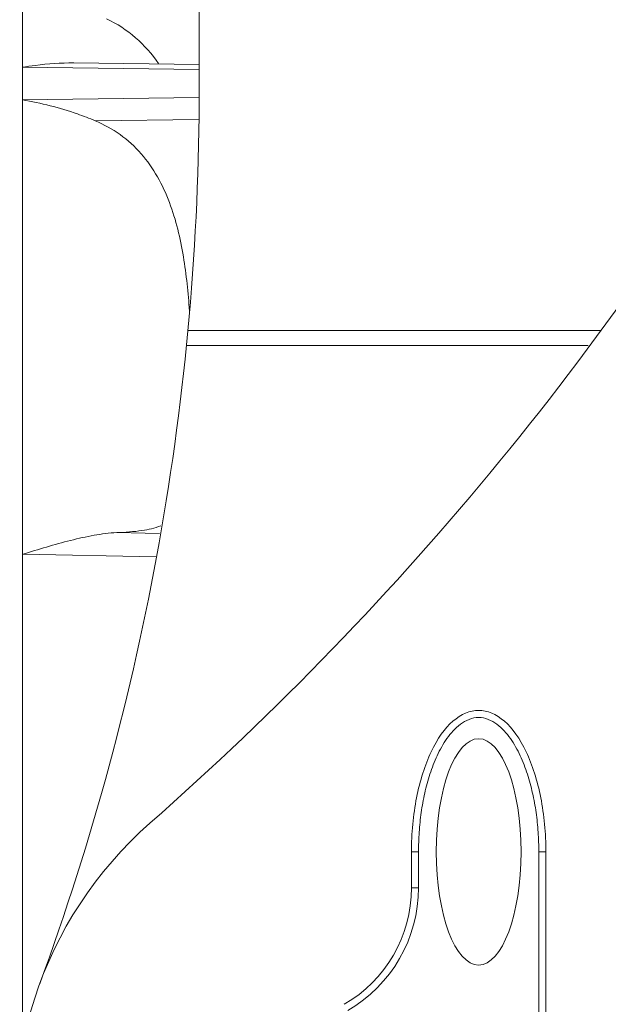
# Model space of a CAD drawing. Header units: millimetres. Extents: x 29035 to 30443, y 1864 to 2860.
# Tile 18 of 55: x 29738 to 29780, y 2496 to 2566. Entities that reach past the tile are written whole.
import ezdxf

# ---------------------------------------------------------------- set-up
doc = ezdxf.new("R2010")
doc.units = ezdxf.units.MM
doc.layers.add('\\M+5CFB8\\M+5CAB5\\M+5CFDF', color=7, linetype='Continuous', lineweight=13)
doc.dimstyles.new('ISO-25', dxfattribs={"dimtxt": 13, "dimasz": 12, "dimexe": 3.5, "dimexo": 0, "dimgap": 3.5, "dimtad": 1, "dimtxsty": 'Standard', "dimcen": 2.5, "dimadec": 0, "dimazin": 0, "dimtfac": 1, "dimtmove": 0, "dimatfit": 3, "dimfxl": 0, "dimarcsym": 0})

# ---------------------------------------------------------------- blocks, each defined once
blk = doc.blocks.new('*D8')
at = {"layer": '\\M+5CFB8\\M+5CAB5\\M+5CFDF', "color": 0, "lineweight": -2}
for p, q in [((29772.078, 2640.963), (29922.992, 2640.963)), ((29919.492, 2628.963), (29919.492, 2409.963)), ((29735.101, 2397.963), (29922.992, 2397.963))]:
    blk.add_line(p, q, dxfattribs=at)
at = {"layer": '\\M+5CFB8\\M+5CAB5\\M+5CFDF', "color": 0}
for points in [[(29917.492, 2628.963), (29921.492, 2628.963), (29919.492, 2640.963)], [(29917.492, 2409.963), (29921.492, 2409.963), (29919.492, 2397.963)]]:
    blk.add_solid(points, dxfattribs=at)
at = {"layer": 'Defpoints', "color": 0}
for p in [(29772.078, 2640.963), (29735.101, 2397.963), (29919.492, 2397.963)]:
    blk.add_point(p, dxfattribs=at)
at = {"layer": '\\M+5CFB8\\M+5CAB5\\M+5CFDF', "color": 0, "insert": (29909.492, 2519.463), "char_height": 13, "attachment_point": 5, "rotation": 90}
blk.add_mtext('243mm', dxfattribs=at)

msp = doc.modelspace()

# ---------------------------------------------------------------- linework, layer by layer
at = {"layer": '\\M+5CFB8\\M+5CAB5\\M+5CFDF'}
for p, q in [((29750.623, 2560.963), (29750.623, 2640.963)), ((29738.123, 2493.055), (29738.123, 2577.963)), ((29750.623, 2562.272), (29738.123, 2562.424)), ((29750.623, 2562.621), (29741.752, 2562.727)), ((29738.123, 2560.114), (29750.613, 2560.284)), ((29743.274, 2558.636), (29750.588, 2558.73)), ((29778.966, 2543.824), (29749.821, 2543.824)), ((29778.123, 2542.745), (29749.716, 2542.745)), ((29747.824, 2529.472), (29744.789, 2529.527)), ((29747.588, 2527.817), (29738.123, 2527.997)), ((29765.623, 2506.963), (29765.623, 2504.418)), ((29766.123, 2506.963), (29765.623, 2506.963)), ((29766.123, 2506.963), (29766.123, 2504.418)), ((29774.623, 2487.963), (29774.623, 2506.963)), ((29774.623, 2506.963), (29775.123, 2506.963)), ((29775.123, 2487.963), (29775.123, 2506.963)), ((29766.123, 2504.418), (29765.623, 2504.418))]:
    msp.add_line(p, q, dxfattribs=at)
for centre, radius, start, end in [((29602.873, 2673.149), 218.538, 311.31066, 330), ((29567.162, 2560.963), 183.462, 339.80499, 0), ((29765.623, 2487.963), 28, 131.31066, 254.04966), ((29756.123, 2504.418), 9.5, 300, 0), ((29756.123, 2504.418), 10, 300, 0)]:
    msp.add_arc(centre, radius, start, end, dxfattribs=at)
msp.add_ellipse((29770.373, 2506.963), major_axis=(0, -8), ratio=0.375, dxfattribs=at)
for points, knots in [([(29744.075, 2565.846), (29744.811, 2565.495), (29746.202, 2564.599), (29747.288, 2563.352), (29747.744, 2562.675)], [0, 0, 0, 0, 0.49991, 1, 1, 1, 1]), ([(29738.123, 2562.424), (29738.427, 2562.471), (29739.629, 2562.642), (29740.845, 2562.737), (29741.752, 2562.727)], [0, 0, 0, 0, 0.253299, 1, 1, 1, 1]), ([(29743.274, 2558.636), (29742.858, 2558.812), (29741.189, 2559.458), (29739.442, 2559.897), (29738.123, 2560.114)], [0, 0, 0, 0, 0.252602, 1, 1, 1, 1]), ([(29743.274, 2558.636), (29743.891, 2558.376), (29745.073, 2557.723), (29747.06, 2555.91), (29748.683, 2552.922), (29749.587, 2549.074), (29749.845, 2546.475), (29749.928, 2545.19)], [0, 0, 0, 0, 0.126793, 0.253567, 0.505644, 0.755801, 1, 1, 1, 1]), ([(29747.908, 2530.014), (29747.484, 2529.84), (29746.439, 2529.617), (29745.387, 2529.551), (29744.789, 2529.527)], [0, 0, 0, 0, 0.433968, 1, 1, 1, 1]), ([(29738.122, 2527.997), (29739.252, 2528.347), (29740.927, 2528.854), (29743.156, 2529.361), (29744.253, 2529.506), (29744.789, 2529.527)], [0, 0, 0, 0, 0.517525, 0.765137, 1, 1, 1, 1]), ([(29774.623, 2506.963), (29774.623, 2507.428), (29774.592, 2508.359), (29774.448, 2509.748), (29774.201, 2511.123), (29773.838, 2512.472), (29773.337, 2513.776), (29772.77, 2514.799), (29772.191, 2515.529), (29771.678, 2516.007), (29771.072, 2516.366), (29770.373, 2516.512), (29769.675, 2516.366), (29769.068, 2516.007), (29768.555, 2515.529), (29767.976, 2514.799), (29767.41, 2513.776), (29766.908, 2512.472), (29766.545, 2511.123), (29766.298, 2509.748), (29766.155, 2508.359), (29766.123, 2507.428), (29766.123, 2506.963)], [0, 0, 0, 0, 0.062533, 0.125063, 0.18759, 0.250111, 0.312617, 0.375085, 0.406343, 0.437597, 0.468831, 0.499999, 0.531168, 0.562402, 0.593657, 0.624916, 0.687383, 0.74989, 0.81241, 0.874937, 0.937467, 1, 1, 1, 1])]:
    msp.add_open_spline(points, degree=3, knots=knots, dxfattribs=at)
msp.add_open_spline([(29775.123, 2506.963), (29775.123, 2508.272), (29774.876, 2510.89), (29773.819, 2514.218), (29772.238, 2516.443), (29770.373, 2517.224), (29768.508, 2516.443), (29766.927, 2514.218), (29765.871, 2510.89), (29765.623, 2508.272), (29765.623, 2506.963)], degree=3, dxfattribs=at)

# ---------------------------------------------------------------- dimensions: what is measured, and where the dimension line sits
dim = msp.add_linear_dim(base=(29919.492, 2397.963), p1=(29772.078, 2640.963), p2=(29735.101, 2397.963), angle=90, text='<>mm', dimstyle='ISO-25', dxfattribs=at)
dim.commit()
dim.dimension.update_dxf_attribs({"geometry": '*D8', "text_midpoint": (29909.492, 2519.463)})

doc.saveas('drawing.dxf')
